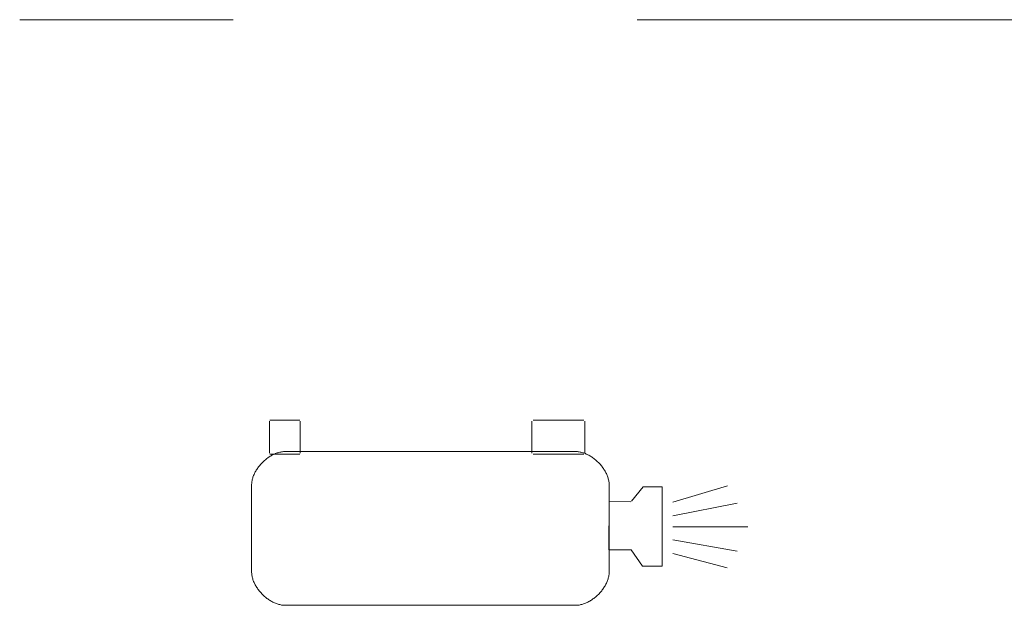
# Model space of a CAD drawing. Header units: millimetres. Extents: x 3925 to 5043, y -86 to 778.
# Tile 49 of 256: x 4297.48 to 4303.87, y 556.63 to 560.43. Entities that reach past the tile are written whole.
import ezdxf

# ---------------------------------------------------------------- set-up
doc = ezdxf.new("R2010")
doc.units = ezdxf.units.MM
doc.header["$LTSCALE"] = 46.255
doc.layers.add('H30K-TOP-COVDXF_CONTINUOUS_LINE', color=7, linetype='CONTINUOUS')

msp = doc.modelspace()

# ---------------------------------------------------------------- linework, layer by layer
at = {"layer": 'H30K-TOP-COVDXF_CONTINUOUS_LINE', "color": 7, "linetype": 'Continuous', "lineweight": 0}
for p, q in [((4298.8663, 560.4277), (4297.4812, 560.4277)), ((4308.985, 560.4277), (4301.485, 560.4277)), ((4299.1003, 557.6191), (4299.1003, 557.8264)), ((4299.1042, 557.8329), (4299.2967, 557.8329)), ((4299.3005, 557.8264), (4299.3005, 557.6191)), ((4300.8031, 557.6191), (4300.8031, 557.8264)), ((4300.8097, 557.8329), (4301.139, 557.8329)), ((4301.1453, 557.8264), (4301.1453, 557.6191)), ((4299.2024, 557.6296), (4301.0862, 557.6296)), ((4299.2967, 557.6126), (4299.1042, 557.6126)), ((4301.139, 557.6126), (4300.8097, 557.6126)), ((4298.985, 556.8512), (4298.985, 557.4123)), ((4301.3035, 557.4123), (4301.3035, 556.8512)), ((4301.5247, 557.401), (4301.4489, 557.3084)), ((4301.6461, 557.401), (4301.5247, 557.401)), ((4301.6461, 556.8868), (4301.6461, 557.401)), ((4301.7169, 557.3021), (4302.0701, 557.4068)), ((4301.303, 557.3077), (4301.3004, 556.9923)), ((4301.4449, 557.305), (4301.303, 557.3077)), ((4301.7164, 557.2125), (4302.1339, 557.2954)), ((4301.7161, 557.1417), (4302.2035, 557.1417)), ((4301.7164, 557.0588), (4302.1339, 556.9856)), ((4301.3004, 556.9923), (4301.4456, 556.993)), ((4301.4456, 556.993), (4301.5199, 556.8868)), ((4301.7164, 556.9698), (4302.0697, 556.8774)), ((4301.5199, 556.8868), (4301.6461, 556.8868)), ((4301.0862, 556.6339), (4299.2024, 556.6339))]:
    msp.add_line(p, q, dxfattribs=at)
for points in [[(4298.985, 557.4123), (4298.9851, 557.418), (4298.9855, 557.4237), (4298.9861, 557.4295), (4298.9869, 557.4352), (4298.9879, 557.441), (4298.9891, 557.4467), (4298.9905, 557.4525), (4298.9922, 557.4582), (4298.994, 557.464), (4298.996, 557.4697), (4298.9983, 557.4754), (4299.0007, 557.481), (4299.0032, 557.4867), (4299.006, 557.4923), (4299.0089, 557.4978), (4299.012, 557.5033), (4299.0152, 557.5088), (4299.0186, 557.5142), (4299.0222, 557.5195), (4299.0258, 557.5248), (4299.0297, 557.53), (4299.0336, 557.5351), (4299.0377, 557.5401), (4299.0419, 557.5451), (4299.0463, 557.5499), (4299.0507, 557.5547), (4299.0553, 557.5594), (4299.0599, 557.5639), (4299.0647, 557.5684), (4299.0696, 557.5727), (4299.0745, 557.5769), (4299.0796, 557.581), (4299.0847, 557.585), (4299.0899, 557.5888), (4299.0951, 557.5925), (4299.1005, 557.596), (4299.1059, 557.5994), (4299.1113, 557.6027), (4299.1168, 557.6058), (4299.1224, 557.6087), (4299.128, 557.6114), (4299.1336, 557.614), (4299.1393, 557.6164), (4299.145, 557.6186), (4299.1507, 557.6206), (4299.1564, 557.6225), (4299.1622, 557.6241), (4299.1679, 557.6255), (4299.1737, 557.6268), (4299.1794, 557.6278), (4299.1852, 557.6286), (4299.1909, 557.6292), (4299.1967, 557.6295), (4299.2024, 557.6296)], [(4301.0862, 557.6296), (4301.0919, 557.6295), (4301.0976, 557.6292), (4301.1033, 557.6286), (4301.1091, 557.6278), (4301.1148, 557.6268), (4301.1206, 557.6255), (4301.1263, 557.6241), (4301.1321, 557.6225), (4301.1378, 557.6206), (4301.1435, 557.6186), (4301.1492, 557.6164), (4301.1549, 557.614), (4301.1605, 557.6114), (4301.1661, 557.6087), (4301.1717, 557.6058), (4301.1772, 557.6027), (4301.1826, 557.5994), (4301.188, 557.596), (4301.1934, 557.5925), (4301.1986, 557.5888), (4301.2038, 557.585), (4301.209, 557.581), (4301.214, 557.5769), (4301.219, 557.5727), (4301.2238, 557.5684), (4301.2286, 557.5639), (4301.2333, 557.5594), (4301.2378, 557.5547), (4301.2423, 557.5499), (4301.2466, 557.5451), (4301.2508, 557.5401), (4301.2549, 557.5351), (4301.2589, 557.53), (4301.2627, 557.5248), (4301.2664, 557.5195), (4301.2699, 557.5142), (4301.2733, 557.5088), (4301.2766, 557.5033), (4301.2796, 557.4978), (4301.2826, 557.4923), (4301.2853, 557.4867), (4301.2879, 557.481), (4301.2903, 557.4754), (4301.2925, 557.4697), (4301.2945, 557.464), (4301.2964, 557.4582), (4301.298, 557.4525), (4301.2994, 557.4467), (4301.3007, 557.441), (4301.3017, 557.4352), (4301.3025, 557.4295), (4301.303, 557.4237), (4301.3034, 557.418), (4301.3035, 557.4123)], [(4299.2024, 556.6339), (4299.1967, 556.634), (4299.1909, 556.6344), (4299.1852, 556.6349), (4299.1794, 556.6357), (4299.1737, 556.6368), (4299.1679, 556.638), (4299.1622, 556.6394), (4299.1564, 556.641), (4299.1507, 556.6429), (4299.145, 556.6449), (4299.1393, 556.6471), (4299.1336, 556.6495), (4299.128, 556.6521), (4299.1224, 556.6548), (4299.1168, 556.6578), (4299.1113, 556.6608), (4299.1059, 556.6641), (4299.1005, 556.6675), (4299.0951, 556.671), (4299.0899, 556.6747), (4299.0847, 556.6785), (4299.0796, 556.6825), (4299.0745, 556.6866), (4299.0696, 556.6908), (4299.0647, 556.6951), (4299.0599, 556.6996), (4299.0553, 556.7042), (4299.0507, 556.7088), (4299.0463, 556.7136), (4299.0419, 556.7184), (4299.0377, 556.7234), (4299.0336, 556.7284), (4299.0297, 556.7336), (4299.0258, 556.7388), (4299.0222, 556.744), (4299.0186, 556.7494), (4299.0152, 556.7548), (4299.012, 556.7602), (4299.0089, 556.7657), (4299.006, 556.7713), (4299.0032, 556.7769), (4299.0007, 556.7825), (4298.9983, 556.7882), (4298.996, 556.7939), (4298.994, 556.7996), (4298.9922, 556.8053), (4298.9905, 556.8111), (4298.9891, 556.8168), (4298.9879, 556.8226), (4298.9869, 556.8283), (4298.9861, 556.8341), (4298.9855, 556.8398), (4298.9851, 556.8455), (4298.985, 556.8512)], [(4301.3035, 556.8512), (4301.3034, 556.8455), (4301.303, 556.8398), (4301.3025, 556.8341), (4301.3017, 556.8283), (4301.3007, 556.8226), (4301.2994, 556.8168), (4301.298, 556.8111), (4301.2964, 556.8053), (4301.2945, 556.7996), (4301.2925, 556.7939), (4301.2903, 556.7882), (4301.2879, 556.7825), (4301.2853, 556.7769), (4301.2826, 556.7713), (4301.2796, 556.7657), (4301.2766, 556.7602), (4301.2733, 556.7548), (4301.2699, 556.7494), (4301.2664, 556.744), (4301.2627, 556.7388), (4301.2589, 556.7336), (4301.2549, 556.7284), (4301.2508, 556.7234), (4301.2466, 556.7184), (4301.2423, 556.7136), (4301.2378, 556.7088), (4301.2333, 556.7042), (4301.2286, 556.6996), (4301.2238, 556.6951), (4301.219, 556.6908), (4301.214, 556.6866), (4301.209, 556.6825), (4301.2038, 556.6785), (4301.1986, 556.6747), (4301.1934, 556.671), (4301.188, 556.6675), (4301.1826, 556.6641), (4301.1772, 556.6608), (4301.1717, 556.6578), (4301.1661, 556.6548), (4301.1605, 556.6521), (4301.1549, 556.6495), (4301.1492, 556.6471), (4301.1435, 556.6449), (4301.1378, 556.6429), (4301.1321, 556.641), (4301.1264, 556.6394), (4301.1206, 556.638), (4301.1148, 556.6368), (4301.1091, 556.6357), (4301.1033, 556.6349), (4301.0976, 556.6344), (4301.0919, 556.634), (4301.0862, 556.6339)]]:
    msp.add_lwpolyline(points, dxfattribs=at)

doc.saveas('drawing.dxf')
